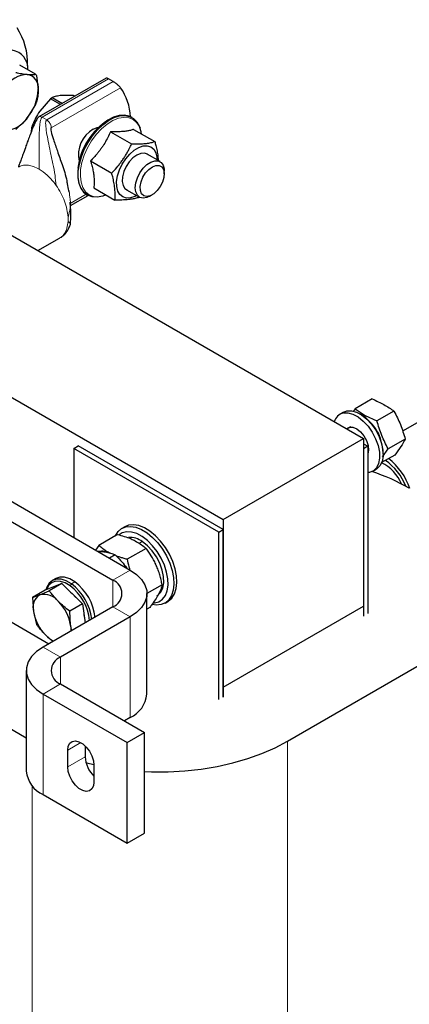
# Paper-space layout 'Blatt2' of a CAD drawing. Header units: millimetres. Extents: x 5 to 418, y 2 to 292.
# Tile 39 of 43: x 352 to 371, y 83 to 131. Entities that reach past the tile are written whole.
import ezdxf

# ---------------------------------------------------------------- set-up
doc = ezdxf.new("R2010")
doc.units = ezdxf.units.MM

psp = doc.layouts.new('Blatt2')

# ---------------------------------------------------------------- linework, layer by layer
at = {"color": 7, "linetype": 'Continuous', "lineweight": 25}
for p, q in [((333.8598, 131.3074), (369.2151, 110.8972)), ((353.2388, 128.6483), (352.4603, 129.0978)), ((353.2826, 128.586), (353.3632, 127.8907)), ((356.6788, 128.4634), (353.3996, 126.5704)), ((357.0117, 128.2938), (356.7901, 128.4217)), ((355.0893, 127.6211), (354.4895, 127.6156)), ((355.1545, 127.5834), (355.0893, 127.6211)), ((327.0291, 127.3641), (362.3845, 106.9539)), ((353.2388, 127.1756), (352.8329, 126.5239)), ((353.964, 127.4536), (353.438, 126.8476)), ((354.4468, 127.1749), (353.964, 127.4536)), ((354.0508, 127.517), (354.5452, 127.2317)), ((357.9436, 126.5391), (357.9179, 126.5539)), ((353.0888, 126.0074), (353.0397, 126.0358)), ((353.0732, 126.1486), (353.1345, 126.1132)), ((356.8855, 125.849), (357.9167, 125.2537)), ((358.0174, 125.9624), (359.0486, 125.3671)), ((359.3032, 124.3917), (358.6679, 124.7584)), ((355.9145, 124.4264), (356.9457, 123.8312)), ((359.5042, 124.0377), (359.5103, 123.9339)), ((359.5103, 123.7978), (359.5103, 123.9339)), ((325.6008, 123.1104), (357.8448, 104.4963)), ((356.0755, 123.1173), (357.1066, 122.5221)), ((357.668, 123.0263), (358.3032, 122.6596)), ((324.7522, 122.6205), (356.9963, 104.0064)), ((354.9311, 122.2508), (355.7919, 122.7477)), ((355.7381, 122.7779), (355.7638, 122.7631)), ((358.2754, 122.6757), (358.2386, 122.6355)), ((358.8033, 122.7092), (358.9212, 122.7773)), ((353.3509, 120.0554), (354.4081, 120.6657)), ((354.4008, 120.6729), (354.4225, 120.6832)), ((369.6482, 112.8293), (368.8158, 112.3488)), ((368.2455, 112.1842), (368.4105, 112.2464)), ((368.8158, 112.3488), (368.7212, 112.2168)), ((368.8158, 112.3488), (369.3083, 112.0326)), ((372.9144, 112.292), (371.1288, 111.2612)), ((368.2455, 112.1842), (368.0758, 112.0863)), ((369.1022, 112.0722), (369.0456, 112.1049)), ((369.3083, 112.0326), (369.877, 111.7605)), ((370.7094, 112.241), (369.877, 111.7605)), ((368.6038, 111.4674), (368.4156, 111.3587)), ((368.5739, 111.4501), (368.5844, 111.4665)), ((362.3845, 106.9539), (369.2151, 110.8972)), ((369.2151, 110.8972), (369.2151, 102.7318)), ((371.2582, 110.875), (370.4258, 110.3945)), ((355.1013, 110.4236), (355.3134, 110.546)), ((362.1723, 106.3415), (355.1013, 110.4236)), ((355.1013, 110.4236), (355.1013, 106.0801)), ((362.3845, 106.464), (355.3134, 110.546)), ((369.2151, 110.6522), (369.4273, 110.5297)), ((369.4273, 110.5297), (369.2151, 110.4073)), ((369.2151, 110.4073), (369.2151, 102.25)), ((369.4273, 110.5297), (369.4273, 102.3725)), ((370.1501, 110.0095), (370.4258, 110.3945)), ((370.7458, 110.0974), (370.1042, 109.727)), ((370.1768, 110.1454), (370.1768, 110.2107)), ((369.6756, 109.3149), (369.8453, 109.4129)), ((340.0376, 108.8973), (353.8844, 100.9037)), ((369.5106, 109.2527), (369.4273, 109.2415)), ((357.5869, 106.6085), (357.4455, 106.5268)), ((362.3845, 106.9539), (362.3845, 98.7885)), ((357.2361, 106.2255), (356.3194, 105.6963)), ((362.1723, 106.3415), (362.3845, 106.464)), ((362.1723, 98.1843), (362.1723, 106.3415)), ((362.3845, 98.3068), (362.3845, 106.464)), ((356.3194, 105.6963), (356.1577, 105.4702)), ((358.62, 105.5496), (357.7034, 105.0204)), ((357.1119, 105.2341), (356.8393, 105.0768)), ((354.5162, 103.8354), (353.7062, 103.5109)), ((354.5162, 103.8354), (353.9033, 103.4816)), ((354.2165, 104.0855), (354.0468, 103.9875)), ((354.5162, 103.8354), (355.5153, 102.8448)), ((359.4043, 103.7743), (358.6649, 103.3475)), ((353.7062, 103.5109), (353.0933, 103.157)), ((353.0933, 103.157), (353.4465, 103.2894)), ((353.0933, 103.157), (353.1361, 102.4695)), ((353.4465, 103.2894), (353.9033, 103.4816)), ((358.6649, 98.4541), (358.6649, 103.3533)), ((356.9963, 102.7002), (353.6022, 100.7408)), ((355.5153, 102.8448), (354.9023, 102.4909)), ((355.5153, 102.8448), (355.648, 101.9218)), ((358.8046, 102.675), (358.6649, 102.5944)), ((359.5453, 102.8894), (359.6867, 102.9711)), ((362.3845, 98.7885), (369.2151, 102.7318)), ((369.2151, 102.7318), (369.2151, 102.25)), ((353.1361, 102.4695), (353.2824, 101.8418)), ((357.8448, 102.2103), (354.4507, 100.251)), ((354.9451, 101.8034), (354.9023, 102.4909)), ((355.5881, 102.338), (355.6072, 102.2056)), ((355.0042, 101.5501), (354.9451, 101.8034)), ((354.0823, 101.018), (353.7302, 101.3165)), ((365.517, 96.1555), (372.9416, 100.4417)), ((352.7821, 99.5978), (352.7821, 94.6986)), ((354.4507, 98.9447), (358.5519, 96.5771)), ((353.6022, 98.4549), (357.7034, 96.0873)), ((362.3845, 98.7885), (362.3845, 98.3068)), ((351.5869, 97.0128), (352.7821, 96.3228)), ((357.8448, 97.3111), (357.5627, 97.1482)), ((357.7034, 96.0873), (358.5519, 96.5771)), ((358.5519, 91.6779), (358.5519, 96.5771)), ((357.7034, 91.188), (357.7034, 96.0873)), ((354.8043, 94.903), (354.8043, 95.7196)), ((355.6528, 95.9226), (355.6528, 95.3929)), ((356.0771, 94.9848), (356.0771, 94.1683)), ((353.6022, 93.5556), (357.7034, 91.188)), ((357.7034, 91.188), (358.5519, 91.6779))]:
    psp.add_line(p, q, dxfattribs=at)
at = {"color": 7, "linetype": 'Continuous', "lineweight": 18}
for p, q in [((353.5565, 126.5549), (356.7901, 128.4217)), ((357.0117, 128.2938), (353.778, 126.427)), ((353.9996, 126.0433), (357.3788, 127.9941)), ((353.5565, 126.5549), (353.778, 126.427)), ((353.778, 126.427), (353.8519, 126.3698)), ((353.9996, 126.0433), (353.9996, 125.8304)), ((354.2369, 123.2376), (354.168, 123.3317)), ((355.7007, 122.8011), (354.9231, 122.3522)), ((368.2408, 112.1485), (368.4105, 112.2464)), ((369.2915, 111.9435), (369.3083, 112.0326)), ((358.4383, 105.8807), (358.2686, 105.7827)), ((356.9963, 104.0064), (357.8448, 104.4963)), ((354.9196, 103.7265), (354.983, 103.8201)), ((355.1527, 103.918), (354.983, 103.8201)), ((356.9963, 102.7002), (356.9963, 104.0064)), ((357.8448, 102.2103), (356.9963, 102.7002)), ((357.8448, 97.3111), (357.8448, 102.2103)), ((353.6022, 100.7408), (354.4507, 100.251)), ((354.4507, 98.9447), (354.4507, 100.251)), ((354.4507, 98.9447), (353.6022, 98.4549)), ((353.6022, 93.5556), (353.6022, 98.4549)), ((354.8043, 95.7196), (355.4408, 96.087)), ((365.517, 96.1555), (365.517, 71.6593)), ((354.8043, 94.903), (355.6528, 95.3929)), ((353.0719, 93.9825), (353.0719, 71.6593))]:
    psp.add_line(p, q, dxfattribs=at)
at = {"color": 7, "linetype": 'Continuous', "lineweight": 25, "flags": 128}
for points in [[(357.9179, 126.5539), (357.7925, 126.6113), (357.5623, 126.655), (357.3085, 126.6347), (357.0393, 126.5512), (356.7632, 126.407), (356.4893, 126.2069), (356.2262, 125.9573), (355.9825, 125.6662), (355.7659, 125.3429), (355.5835, 124.9979), (355.4411, 124.6422), (355.3433, 124.2872), (355.2931, 123.9445), (355.2923, 123.6249), (355.3409, 123.3388), (355.4373, 123.0953), (355.5784, 122.9023), (355.7381, 122.7779)], [(356.6665, 122.7762), (356.5064, 122.7163), (356.2438, 122.6642), (356.0008, 122.676), (355.7853, 122.7512), (355.604, 122.8875), (355.463, 123.0805), (355.3666, 123.3239), (355.318, 123.6101), (355.3188, 123.9296), (355.3689, 124.2724), (355.4668, 124.6273), (355.6092, 124.983), (355.7916, 125.3281), (356.0081, 125.6514), (356.2519, 125.9425), (356.5149, 126.1921), (356.7889, 126.3922), (357.0649, 126.5363), (357.3342, 126.6199), (357.588, 126.6401), (357.8182, 126.5965), (358.0174, 126.4903), (358.1792, 126.325), (358.2984, 126.1059), (358.3301, 126.0153)], [(356.0502, 125.9723), (356.2424, 126.054), (356.312, 126.0684)], [(358.3999, 125.7416), (358.3809, 125.844), (358.295, 126.0975)], [(358.1615, 122.7415), (358.08, 122.6992), (357.8629, 122.626), (357.6614, 122.6162), (357.4854, 122.6702), (357.3438, 122.7855), (357.2437, 122.9561), (357.1902, 123.1736), (357.1858, 123.427), (357.2309, 123.7037), (357.3231, 123.9897), (357.4579, 124.2707), (357.6285, 124.5327), (357.8263, 124.7625), (358.0414, 124.9485)], [(358.7216, 124.7275), (358.6932, 124.7487), (358.5437, 124.8043), (358.3665, 124.792), (358.1749, 124.7129), (357.9831, 124.5728), (357.8052, 124.3821), (357.6545, 124.1549), (357.5421, 123.908), (357.4764, 123.6599), (357.4623, 123.4288), (357.5008, 123.232), (357.589, 123.084), (357.7204, 122.9958), (357.7216, 122.9954)], [(358.0414, 124.9485), (358.2631, 125.0814), (358.4801, 125.1547), (358.6817, 125.1645), (358.8577, 125.1105), (358.9993, 124.9952), (359.0993, 124.8246), (359.1529, 124.6071), (359.1614, 124.4736)], [(358.8033, 122.7092), (358.656, 122.6421), (358.4749, 122.613), (358.3181, 122.6516), (358.1973, 122.755), (358.1214, 122.9156), (358.0961, 123.1214), (358.1232, 123.3572), (358.2008, 123.6055), (358.323, 123.8479), (358.4809, 124.0664), (358.6627, 124.2448), (358.8548, 124.3699), (359.0432, 124.4323), (359.2137, 124.4275), (359.3538, 124.3558), (359.4531, 124.2226), (359.5042, 124.0377), (359.5042, 124.0377)], [(358.9985, 122.8278), (358.8229, 122.73), (358.656, 122.6969), (358.5126, 122.7314), (358.4056, 122.8304), (358.3443, 122.9851), (358.3343, 123.1819), (358.3765, 123.4031), (358.467, 123.6292), (358.5978, 123.84), (358.7574, 124.0169), (358.9315, 124.144), (359.1047, 124.2102), (359.2616, 124.2096), (359.3882, 124.1421), (359.4733, 124.0138), (359.5094, 123.836), (359.4931, 123.6247), (359.426, 123.3985), (359.3141, 123.1776), (359.1672, 122.9815), (358.9985, 122.8278)], [(368.4105, 112.2464), (368.6348, 112.253), (368.8797, 112.1866), (369.1329, 112.0506), (369.3817, 111.8518), (369.6136, 111.6003), (369.8171, 111.3085), (369.9818, 110.9911), (370.0996, 110.6641), (370.1646, 110.3438), (370.1734, 110.0464), (370.1257, 109.7866), (370.0237, 109.5776), (369.8728, 109.4298), (369.8453, 109.4129)], [(368.2408, 112.1485), (368.4651, 112.155), (368.71, 112.0886), (368.9632, 111.9526), (369.212, 111.7539), (369.4439, 111.5023), (369.6474, 111.2105), (369.8121, 110.8932), (369.9299, 110.5661), (369.9949, 110.2459), (370.0037, 109.9484), (369.9559, 109.6887), (369.854, 109.4796), (369.7031, 109.3319), (369.5106, 109.2527)], [(368.3886, 111.3743), (368.4068, 111.3923), (368.5424, 111.4607)], [(368.5424, 111.4607), (368.7106, 111.4548), (368.895, 111.375), (369.0775, 111.2292), (369.2403, 111.0316), (369.3673, 110.8017), (369.4463, 110.5618), (369.4694, 110.3356), (369.4343, 110.145), (369.4273, 110.1276)], [(357.1261, 106.162), (357.2539, 106.3657), (357.4248, 106.5144), (357.6321, 106.6017), (357.8688, 106.6245), (358.1268, 106.582), (358.3974, 106.4757), (358.6714, 106.3092), (358.9393, 106.0882), (359.1921, 105.8202), (359.4212, 105.5143), (359.6188, 105.181), (359.7781, 104.8316), (359.8937, 104.4779), (359.9617, 104.1321), (359.9798, 103.806), (359.9473, 103.5105), (359.8654, 103.2558), (359.7368, 103.0506), (359.566, 102.9019), (359.3587, 102.8146), (359.122, 102.7918), (358.9376, 102.8159)], [(359.6867, 102.9711), (359.7074, 102.9835), (359.8782, 103.1323), (360.0068, 103.3375), (360.0887, 103.5921), (360.1212, 103.8876), (360.1031, 104.2138), (360.0351, 104.5596), (359.9195, 104.9132), (359.7602, 105.2626), (359.5626, 105.596), (359.3335, 105.9018), (359.0807, 106.1698), (358.8128, 106.3908), (358.5389, 106.5573), (358.2683, 106.6636), (358.0102, 106.7061), (357.7735, 106.6833), (357.5869, 106.6085)], [(358.9668, 102.8921), (359.0308, 102.8956), (359.2442, 102.9507), (359.4234, 103.0701), (359.5615, 103.2494), (359.6532, 103.4815), (359.695, 103.7577), (359.6852, 104.0673), (359.6242, 104.3983), (359.5145, 104.7382), (359.3601, 105.0737), (359.1671, 105.3921), (358.9429, 105.681), (358.696, 105.9294), (358.4359, 106.1277), (358.1727, 106.2684), (357.9165, 106.3459), (357.6771, 106.3574), (357.4637, 106.3024), (357.3177, 106.2121)], [(359.1539, 103.2408), (359.1835, 103.2592), (359.3339, 103.4078), (359.4351, 103.6175), (359.4822, 103.8778), (359.4727, 104.1757), (359.407, 104.4961), (359.2886, 104.8231), (359.1233, 105.1403), (358.9194, 105.4316), (358.6872, 105.6826), (358.4383, 105.8807)], [(357.6981, 104.581), (357.6527, 104.643), (357.5589, 104.761)], [(355.1527, 103.918), (354.8994, 104.0668), (354.6519, 104.147), (354.4227, 104.1546), (354.2233, 104.0893), (354.2165, 104.0855)], [(357.8448, 104.4963), (358.1586, 104.2804), (358.4026, 104.0364), (358.5695, 103.7717), (358.6543, 103.4942), (358.6543, 103.2124), (358.5695, 102.9349), (358.4026, 102.6702), (358.1586, 102.4262), (357.8448, 102.2103)], [(354.983, 103.8201), (354.7297, 103.9688), (354.4822, 104.049), (354.253, 104.0567), (354.0536, 103.9914), (353.8939, 103.8564), (353.7821, 103.6585), (353.7429, 103.5256)], [(354.9196, 103.7265), (354.679, 103.8678), (354.4439, 103.944), (354.2261, 103.9513), (354.0367, 103.8892), (353.885, 103.761), (353.7787, 103.573), (353.7652, 103.5345)], [(354.9342, 103.421), (355.0187, 103.3494), (355.1937, 103.1636)], [(354.9451, 101.8034), (354.9588, 101.6576), (354.9569, 101.5229)], [(353.6022, 100.7408), (353.2885, 100.525), (353.0444, 100.281), (352.8775, 100.0162), (352.7928, 99.7387), (352.7928, 99.4569), (352.8775, 99.1795), (353.0444, 98.9147), (353.2885, 98.6707), (353.6022, 98.4549)], [(354.8043, 95.7196), (354.8301, 95.9117), (354.9053, 96.0585), (355.0239, 96.1482), (355.1763, 96.1733), (355.3501, 96.1319), (355.5312, 96.0273), (355.705, 95.868), (355.8574, 95.667), (355.976, 95.4404), (356.0513, 95.2067), (356.0771, 94.9848)], [(358.5519, 94.6857), (358.888, 94.673), (359.7008, 94.673), (360.5102, 94.7163), (361.3092, 94.8025), (362.091, 94.9309), (362.8489, 95.1005), (363.5765, 95.3096), (364.2676, 95.5566), (364.9163, 95.8394), (365.517, 96.1555)], [(355.693, 95.1125), (355.7399, 95.1005), (356.0764, 95.0194)], [(356.0771, 94.1683), (356.0513, 93.9761), (355.976, 93.8293), (355.8574, 93.7397), (355.705, 93.7145), (355.5312, 93.7559), (355.3501, 93.8605), (355.1763, 94.0198), (355.0239, 94.2208), (354.9053, 94.4474), (354.8301, 94.6811), (354.8043, 94.903)]]:
    psp.add_lwpolyline(points, dxfattribs=at)
at = {"color": 7, "linetype": 'Continuous', "lineweight": 18, "flags": 128}
psp.add_lwpolyline([(358.295, 126.0975), (358.2947, 126.0982), (358.1616, 126.3017), (357.9861, 126.4478), (357.7742, 126.5315), (357.5332, 126.5499), (357.2713, 126.5023), (356.9973, 126.3905), (356.7206, 126.2182), (356.4506, 125.9912), (356.1965, 125.7173), (355.9669, 125.4059), (355.7698, 125.0675), (355.6118, 124.7137), (355.4982, 124.3565), (355.4329, 124.008), (355.4183, 123.6802), (355.4547, 123.3842), (355.5409, 123.1301), (355.674, 122.9265), (355.8495, 122.7804), (356.0613, 122.6967), (356.3023, 122.6784), (356.5643, 122.7259), (356.6826, 122.7668)], dxfattribs=at)
at = {"color": 7, "linetype": 'Continuous', "lineweight": 25}
for centre, radius, start, end in [((349.7206, 129.1942), 3.1223, 357.45366, 33.30596), ((351.9269, 128.9062), 0.9378, 357.47599, 79.51739), ((352.9148, 127.2786), 1.3691, 93.42954, 146.56509), ((352.7121, 127.9968), 0.6597, 350.74812, 79.45322), ((352.7022, 128.2246), 0.6837, 31.90636, 38.29498), ((351.0633, 127.9968), 2.3023, 320.22793, 357.36071), ((355.0746, 126.4004), 2.8016, 3.65496, 34.66938), ((350.7026, 128.2246), 2.7446, 337.52994, 340.0587), ((355.1408, 125.9335), 1.9224, 124.54031, 127.74666), ((351.6903, 127.2783), 1.3691, 273.42954, 326.56509), ((358.4737, 123.7045), 3.1972, 121.43239, 173.45485), ((355.4697, 125.3766), 2.5178, 162.14376, 164.82221), ((356.7771, 124.7137), 1.4534, 120.00922, 192.00508), ((368.3747, 111.5665), 0.5971, 102.95842, 165.49829), ((367.8552, 110.1115), 2.3237, 2.44813, 57.54649), ((368.2232, 110.3239), 1.9138, 13.24024, 46.75439), ((367.9413, 110.1612), 2.2214, 21.50103, 38.49359), ((368.4541, 107.4049), 3.2151, 19.23653, 51.64383), ((369.1557, 107.8581), 2.0955, 23.34625, 63.09081), ((368.7923, 107.6148), 2.675, 21.10824, 56.01383), ((366.5289, 99.8201), 9.9666, 60.36844, 71.8673), ((357.8294, 105.072), 1.0123, 53.02227, 93.42905), ((356.4741, 104.5391), 0.8708, 60.41324, 101.89496), ((353.4925, 101.8221), 2.3798, 5.38008, 53.15214), ((353.4705, 101.8074), 2.5177, 6.85191, 53.07428), ((353.6428, 101.9074), 2.5145, 6.46437, 53.09412), ((356.7484, 103.3533), 0.6986, 290.78342, 69.21658), ((353.8172, 102.6804), 0.713, 121.32354, 197.20168), ((353.6316, 102.3974), 0.911, 37.84709, 101.72434), ((352.8535, 101.4552), 2.1204, 9.4514, 45.06966), ((355.2277, 102.8177), 2.1204, 189.4514, 225.06966), ((354.7555, 102.3164), 1.4322, 224.28071, 243.37792), ((354.6986, 99.5978), 0.6986, 110.78342, 249.21658), ((357.2653, 98.5926), 1.4065, 294.33324, 354.34662), ((357.0622, 95.4656), 1.4113, 182.95592, 225.72931), ((354.1817, 94.8371), 1.4065, 185.65338, 245.66676)]:
    psp.add_arc(centre, radius, start, end, dxfattribs=at)
at = {"color": 7, "linetype": 'Continuous', "lineweight": 18}
psp.add_arc((352.9349, 121.5815), 1.8849, 356.88145, 3.11855, dxfattribs=at)
at = {"color": 7, "linetype": 'Continuous', "lineweight": 25}
for points, knots in [([(352.2658, 128.7353), (352.2914, 128.7301), (352.3683, 128.7145), (352.493, 128.6913), (352.6361, 128.6682), (352.7488, 128.6534), (352.8118, 128.6473), (352.8329, 128.6453)], [0, 0, 0, 0, 0.1237392, 0.3716472, 0.6214664, 0.873509, 1, 1, 1, 1]), ([(352.8329, 128.6453), (352.9104, 128.6403), (353.0669, 128.6302), (353.1811, 128.6423), (353.2388, 128.6483)], [0, 0, 0, 0, 0.4952208, 1, 1, 1, 1]), ([(356.7901, 128.4217), (356.7798, 128.4275), (356.7587, 128.4394), (356.7326, 128.4521), (356.7107, 128.4608), (356.694, 128.4651), (356.6834, 128.4658), (356.6803, 128.4635), (356.6792, 128.4627)], [0, 0, 0, 0, 0.1765011, 0.3586791, 0.5350694, 0.7159539, 0.9057942, 1, 1, 1, 1]), ([(357.3788, 127.9941), (357.3681, 128.0073), (357.3464, 128.0344), (357.3025, 128.0783), (357.2525, 128.123), (357.2037, 128.1627), (357.1566, 128.1983), (357.1141, 128.2286), (357.0712, 128.2574), (357.0369, 128.279), (357.0179, 128.2902), (357.0117, 128.2938)], [0, 0, 0, 0, 0.1456878, 0.2965899, 0.4280515, 0.5641088, 0.6595121, 0.7574652, 0.8529913, 0.9521812, 1, 1, 1, 1]), ([(353.3632, 127.8907), (353.3622, 127.8372), (353.3601, 127.7299), (353.3434, 127.5768), (353.3182, 127.4288), (353.2945, 127.3354), (353.2826, 127.2885)], [0, 0, 0, 0, 0.2469561, 0.4952833, 0.7471831, 1, 1, 1, 1]), ([(354.4895, 127.6156), (354.4472, 127.6106), (354.3624, 127.6007), (354.2489, 127.578), (354.144, 127.5505), (354.0819, 127.5282), (354.0508, 127.517)], [0, 0, 0, 0, 0.2469561, 0.4952833, 0.7471831, 1, 1, 1, 1]), ([(353.438, 126.8476), (353.3674, 126.7361), (353.2248, 126.5108), (353.1241, 126.2701), (353.0732, 126.1486)], [0, 0, 0, 0, 0.4952208, 1, 1, 1, 1]), ([(352.8329, 126.5239), (352.7474, 126.4248), (352.5749, 126.2248), (352.3695, 126.0523), (352.2658, 125.9652)], [0, 0, 0, 0, 0.4952208, 1, 1, 1, 1]), ([(353.3996, 126.5703), (353.3846, 126.5591), (353.3118, 126.5048), (353.2122, 126.3028), (353.0937, 126.0255), (352.9751, 125.7163), (352.8967, 125.5094), (352.8594, 125.4074), (352.854, 125.3927)], [0, 0, 0, 0, 0.04329526, 0.21001247, 0.49330649, 0.75056251, 0.96413275, 1, 1, 1, 1]), ([(353.0397, 126.0358), (353.0368, 126.0149), (353.0281, 125.9522), (353.0204, 125.884), (353.0196, 125.8338), (353.0195, 125.8294)], [0, 0, 0, 0, 0.3129621, 0.9399725, 1, 1, 1, 1]), ([(353.9996, 126.0433), (353.9953, 126.0397), (353.9858, 126.0319), (353.9772, 126.0077), (353.9733, 125.9522), (354.0047, 125.7697), (354.1204, 125.4171), (354.3118, 124.8823), (354.5373, 124.2128), (354.712, 123.7088), (354.7689, 123.4082), (354.7731, 123.3859)], [0, 0, 0, 0, 0.0066672, 0.0147968, 0.0314596, 0.0740462, 0.22704, 0.4398936, 0.6878782, 0.9768768, 1, 1, 1, 1]), ([(356.8855, 125.849), (356.8649, 125.8024), (356.8031, 125.6621), (356.6871, 125.4309), (356.553, 125.2052), (356.4329, 125.0291), (356.3362, 124.8989), (356.2188, 124.7536), (356.0792, 124.5947), (355.9695, 124.4826), (355.9145, 124.4264)], [0, 0, 0, 0, 0.0897412, 0.2700565, 0.4520336, 0.544453, 0.6375578, 0.7308835, 0.8652301, 1, 1, 1, 1]), ([(358.0174, 125.9624), (357.966, 125.9466), (357.8629, 125.915), (357.7136, 125.8852), (357.5825, 125.8668), (357.4771, 125.8562), (357.3653, 125.8488), (357.2306, 125.8442), (357.0716, 125.8434), (356.9476, 125.8471), (356.8855, 125.849)], [0, 0, 0, 0, 0.1798218, 0.3609313, 0.4520422, 0.5444602, 0.6375635, 0.7308877, 0.8652322, 1, 1, 1, 1]), ([(352.854, 125.3927), (352.8254, 125.3147), (352.7523, 125.116), (352.654, 124.8384), (352.5553, 124.561), (352.4851, 124.3696), (352.4349, 124.2399), (352.4055, 124.1657), (352.3921, 124.1306), (352.3982, 124.1314), (352.4001, 124.1317)], [0, 0, 0, 0, 0.1406185, 0.3580466, 0.5051471, 0.6666177, 0.7520207, 0.8439876, 0.9502632, 1, 1, 1, 1]), ([(356.9457, 123.8312), (356.9871, 123.8755), (357.1117, 124.0086), (357.2691, 124.1945), (357.417, 124.3893), (357.5231, 124.5412), (357.6235, 124.6984), (357.7175, 124.8594), (357.8168, 125.0443), (357.88, 125.1768), (357.9167, 125.2537)], [0, 0, 0, 0, 0.1043416, 0.3134641, 0.4185227, 0.5258402, 0.6334232, 0.7417563, 0.8503081, 1, 1, 1, 1]), ([(357.9167, 125.2537), (358.0102, 125.2526), (358.1507, 125.2509), (358.327, 125.2564), (358.4554, 125.2637), (358.5788, 125.2749), (358.6967, 125.2901), (358.8081, 125.309), (358.9271, 125.334), (359.004, 125.3549), (359.0486, 125.3671)], [0, 0, 0, 0, 0.20880844, 0.31347131, 0.41852881, 0.52584521, 0.633427, 0.74175901, 0.85030967, 1, 1, 1, 1]), ([(359.0486, 125.3671), (359.0651, 125.3065), (359.0941, 125.2001), (359.1294, 125.0504), (359.1571, 124.917), (359.18, 124.7856), (359.1977, 124.6561), (359.2093, 124.5416), (359.2127, 124.4717), (359.2141, 124.4431)], [0, 0, 0, 0, 0.1872406, 0.3285015, 0.4699558, 0.6120952, 0.7545075, 0.8997661, 1, 1, 1, 1]), ([(355.9145, 124.4264), (355.9303, 124.373), (355.9697, 124.2395), (356.0119, 124.0689), (356.0432, 123.9148), (356.0624, 123.8003), (356.0769, 123.6874), (356.0866, 123.5765), (356.0916, 123.4683), (356.0918, 123.3551), (356.0871, 123.2375), (356.0793, 123.1574), (356.0755, 123.1173)], [0, 0, 0, 0, 0.1108122, 0.2772101, 0.3608565, 0.444657, 0.5301525, 0.6158318, 0.7020388, 0.7884053, 0.8941091, 1, 1, 1, 1]), ([(357.1066, 122.5221), (357.1088, 122.5569), (357.1134, 122.6288), (357.116, 122.7414), (357.1145, 122.8594), (357.1081, 122.9811), (357.0964, 123.1072), (357.079, 123.2375), (357.056, 123.372), (357.0276, 123.5096), (356.9916, 123.6625), (356.9622, 123.7705), (356.9457, 123.8312)], [0, 0, 0, 0, 0.0899804, 0.1860887, 0.2823171, 0.3789798, 0.4758209, 0.5745607, 0.6735044, 0.7730079, 0.87267, 1, 1, 1, 1]), ([(354.8655, 122.9065), (354.859, 122.955), (354.8366, 123.1218), (354.8002, 123.2822), (354.7744, 123.396)], [0, 0, 0, 0, 0.2905774, 1, 1, 1, 1]), ([(354.9319, 121.3481), (354.9339, 121.359), (354.9387, 121.3851), (354.9472, 121.4947), (354.9544, 121.7156), (354.9527, 122.0479), (354.929, 122.3002), (354.9172, 122.4252)], [0, 0, 0, 0, 0.0405726, 0.0977218, 0.3408243, 0.6732505, 1, 1, 1, 1]), ([(358.2386, 122.6355), (358.1759, 122.6187), (358.0819, 122.5936), (357.9417, 122.5673), (357.8295, 122.5505), (357.7095, 122.5374), (357.5818, 122.5279), (357.4474, 122.5222), (357.29, 122.5195), (357.1739, 122.5211), (357.1066, 122.5221)], [0, 0, 0, 0, 0.2088084, 0.3134713, 0.4185288, 0.5258452, 0.633427, 0.741759, 0.8503097, 1, 1, 1, 1]), ([(354.817, 121.479), (354.8592, 121.4429), (354.9371, 121.3764), (354.9279, 121.3606), (354.9237, 121.3534)], [0, 0, 0, 0, 0.5418693, 1, 1, 1, 1]), ([(354.4262, 120.6763), (354.4476, 120.6894), (354.4914, 120.7163), (354.5705, 120.7802), (354.652, 120.8581), (354.7657, 120.9864), (354.8687, 121.1598), (354.9122, 121.2895), (354.932, 121.3483)], [0, 0, 0, 0, 0.0903756, 0.1848288, 0.2947559, 0.4267948, 0.7398164, 1, 1, 1, 1]), ([(369.6482, 112.8293), (369.8444, 112.7421), (370.2363, 112.568), (370.5519, 112.3499), (370.7094, 112.241)], [0, 0, 0, 0, 0.5008729, 1, 1, 1, 1]), ([(370.7094, 112.241), (370.8199, 112.0243), (371.041, 111.591), (371.1858, 111.1137), (371.2582, 110.875)], [0, 0, 0, 0, 0.4999949, 1, 1, 1, 1]), ([(370.4258, 110.3945), (370.3153, 110.6111), (370.0943, 111.0445), (369.9494, 111.5218), (369.877, 111.7605)], [0, 0, 0, 0, 0.4999949, 1, 1, 1, 1]), ([(371.2582, 110.875), (371.1919, 110.7564), (371.0592, 110.5192), (370.8503, 110.238), (370.7458, 110.0974)], [0, 0, 0, 0, 0.4999949, 1, 1, 1, 1]), ([(357.2361, 106.2255), (357.4512, 106.1665), (357.7367, 106.0882), (357.9763, 105.9769), (358.0354, 105.9495)], [0, 0, 0, 0, 0.7534206, 1, 1, 1, 1]), ([(356.904, 105.2964), (356.8476, 105.3254), (356.6189, 105.4429), (356.4481, 105.5874), (356.3194, 105.6963)], [0, 0, 0, 0, 0.24657943, 1, 1, 1, 1]), ([(358.0354, 105.9495), (358.203, 105.8539), (358.4205, 105.7298), (358.5827, 105.5832), (358.62, 105.5496)], [0, 0, 0, 0, 0.7702918, 1, 1, 1, 1]), ([(359.1195, 104.7239), (359.1101, 104.7449), (359.0698, 104.8347), (358.9567, 105.0574), (358.7977, 105.3122), (358.6647, 105.4899), (358.62, 105.5496)], [0, 0, 0, 0, 0.0700711, 0.299886, 0.7649664, 1, 1, 1, 1]), ([(356.2563, 105.4134), (356.3036, 105.4112), (356.3825, 105.4075), (356.4858, 105.3977), (356.542, 105.3904), (356.5703, 105.3867)], [0, 0, 0, 0, 0.4281279, 0.7133275, 1, 1, 1, 1]), ([(356.5703, 105.3867), (356.5855, 105.3845), (356.6509, 105.375), (356.8069, 105.3448), (356.9719, 105.2953), (357.0767, 105.2495), (357.1119, 105.2341)], [0, 0, 0, 0, 0.07007112, 0.29988601, 0.76496636, 1, 1, 1, 1]), ([(357.1119, 105.2341), (357.2901, 105.0572), (357.493, 104.8558), (357.6554, 104.6226), (357.6751, 104.5943)], [0, 0, 0, 0, 0.878403, 1, 1, 1, 1]), ([(357.7034, 105.0204), (357.6702, 105.0288), (357.6039, 105.0456), (357.4845, 105.0785), (357.3466, 105.1204), (357.2281, 105.1598), (357.1655, 105.1848), (357.1516, 105.1903)], [0, 0, 0, 0, 0.171967, 0.344036, 0.6308052, 0.918327, 1, 1, 1, 1]), ([(357.7034, 105.0204), (357.7278, 104.8994), (357.7629, 104.7255), (357.8143, 104.5563), (357.8299, 104.5049)], [0, 0, 0, 0, 0.6960394, 1, 1, 1, 1]), ([(359.4043, 103.7743), (359.3963, 103.8146), (359.3724, 103.9357), (359.3249, 104.1367), (359.2552, 104.3755), (359.185, 104.5713), (359.1359, 104.6857), (359.1195, 104.7239)], [0, 0, 0, 0, 0.1236484, 0.3716487, 0.6214645, 0.8733014, 1, 1, 1, 1]), ([(359.4043, 103.7743), (359.3954, 103.7388), (359.3776, 103.6675), (359.3371, 103.5506), (359.2924, 103.4456), (359.2492, 103.3566), (359.2243, 103.31), (359.2118, 103.2866)], [0, 0, 0, 0, 0.2475821, 0.4964613, 0.7472582, 0.8733036, 1, 1, 1, 1]), ([(354.351, 102.9564), (354.2304, 103.0852), (354.0705, 103.2558), (353.9362, 103.4371), (353.9033, 103.4816)], [0, 0, 0, 0, 0.75467667, 1, 1, 1, 1]), ([(359.2118, 103.2866), (359.2046, 103.2735), (359.1736, 103.2175), (359.0844, 103.0686), (358.9541, 102.8762), (358.8422, 102.7256), (358.8046, 102.675)], [0, 0, 0, 0, 0.07007112, 0.29988601, 0.76496636, 1, 1, 1, 1]), ([(354.9023, 102.4909), (354.8962, 102.4955), (354.6998, 102.6405), (354.5226, 102.8009), (354.351, 102.9564)], [0, 0, 0, 0, 0.031485, 1, 1, 1, 1]), ([(353.7302, 101.3165), (353.6095, 101.4453), (353.4496, 101.6159), (353.3153, 101.7973), (353.2824, 101.8418)], [0, 0, 0, 0, 0.75467667, 1, 1, 1, 1])]:
    psp.add_open_spline(points, degree=3, knots=knots, dxfattribs=at)
at = {"color": 7, "linetype": 'Continuous', "lineweight": 18}
for points, knots in [([(353.3996, 126.5702), (353.3997, 126.5703), (353.4157, 126.5888), (353.4714, 126.5909), (353.5281, 126.5669), (353.5565, 126.5549)], [0, 0, 0, 0, 0.001824, 0.500912, 1, 1, 1, 1]), ([(353.4056, 124.0294), (353.4095, 124.1207), (353.4181, 124.3247), (353.4124, 124.7173), (353.4077, 125.1575), (353.4078, 125.592), (353.4202, 125.9748), (353.4457, 126.2651), (353.4836, 126.443), (353.5232, 126.5271), (353.5464, 126.5465), (353.5565, 126.5549)], [0, 0, 0, 0, 0.1299932, 0.2902615, 0.4657747, 0.6401872, 0.7795118, 0.8938175, 0.9654316, 0.9850387, 1, 1, 1, 1]), ([(353.778, 126.427), (353.7718, 126.4221), (353.7577, 126.411), (353.742, 126.3786), (353.7253, 126.3058), (353.7261, 126.1145), (353.7707, 125.7971), (353.8529, 125.3649), (353.9604, 124.859), (354.0757, 124.307), (354.185, 123.7619), (354.2209, 123.3993), (354.2369, 123.2376)], [0, 0, 0, 0, 0.0076043, 0.0170556, 0.0362353, 0.0838152, 0.2058975, 0.3445838, 0.4990775, 0.6870837, 0.8605578, 1, 1, 1, 1]), ([(353.4056, 124.0294), (353.3168, 124.075), (353.1392, 124.1663), (352.8814, 124.2263), (352.6455, 124.2201), (352.4855, 124.1832), (352.4179, 124.1316), (352.4083, 124.1243)], [0, 0, 0, 0, 0.2400406, 0.4800813, 0.7201219, 0.9601625, 1, 1, 1, 1]), ([(354.7731, 123.3859), (354.8248, 123.1527), (354.9143, 122.7486), (354.9614, 122.1631), (354.8618, 121.8325), (354.817, 121.6841)], [0, 0, 0, 0, 0.4293668, 0.7436676, 1, 1, 1, 1]), ([(354.4225, 120.6832), (354.4374, 120.6897), (354.53, 120.7305), (354.6515, 120.8872), (354.7784, 121.1435), (354.8042, 121.3672), (354.817, 121.479)], [0, 0, 0, 0, 0.05993649, 0.37329099, 0.6866455, 1, 1, 1, 1])]:
    psp.add_open_spline(points, degree=3, knots=knots, dxfattribs=at)
for points in [[(353.8519, 126.3698), (353.8727, 126.3468), (353.9142, 126.3009), (353.9615, 126.2151), (353.9935, 126.1256), (353.9976, 126.0707), (353.9996, 126.0433)], [(354.168, 123.3317), (354.0489, 123.4749), (353.8108, 123.7613), (353.5407, 123.94), (353.4056, 124.0294)], [(354.817, 121.6841), (354.804, 121.8107), (354.7779, 122.0639), (354.6536, 122.4681), (354.477, 122.8694), (354.3169, 123.1149), (354.2369, 123.2376)]]:
    psp.add_open_spline(points, degree=3, dxfattribs=at)

doc.saveas('drawing.dxf')
